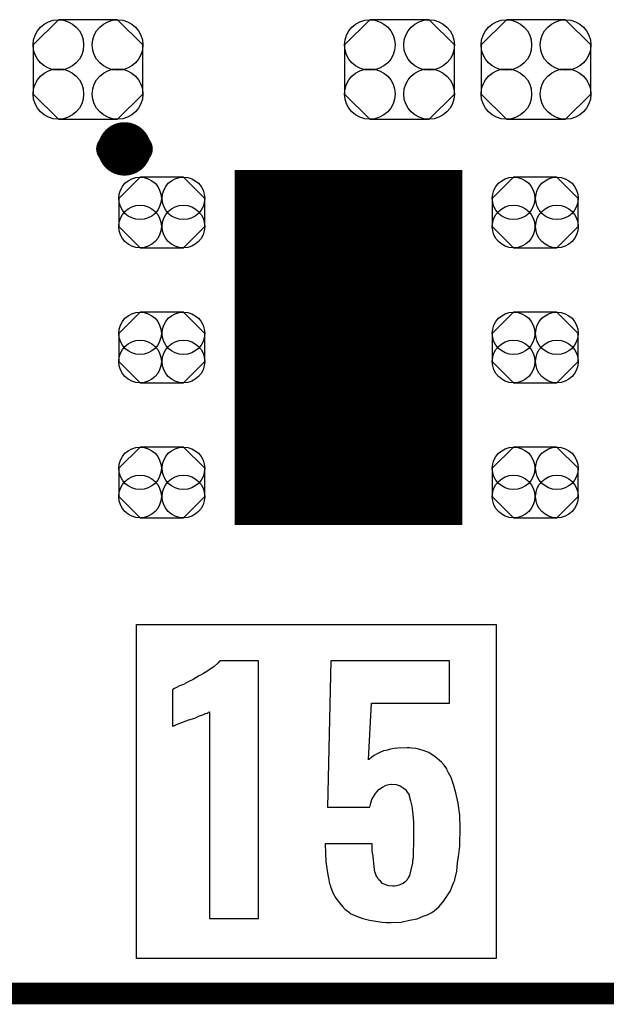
# Model space of a CAD drawing. Extents: x -0.07 to 0.95, y -0.15 to 1.54.
# Tile 6 of 21: x 0.36 to 0.52, y -0.15 to 0.12. Entities that reach past the tile are written whole.
import ezdxf

# ---------------------------------------------------------------- set-up
doc = ezdxf.new("R2010")
doc.units = 0
doc.layers.get('0').update_dxf_attribs({"linetype": 'CONTINUOUS'})
for name, color, linetype in [('gko', 6, 'CONTINUOUS'), ('gto', 2, 'CONTINUOUS'), ('gts', 1, 'CONTINUOUS')]:
    doc.layers.add(name, color=color, linetype=linetype)

# ---------------------------------------------------------------- blocks, each defined once
blk = doc.blocks.new('D73')
at = {"const_width": 0.00395}
blk.add_lwpolyline([(-0.001975, 0, 1), (0.001975, 0, 1)], format="xyb", close=True, dxfattribs=at)
blk = doc.blocks.new('D69')
at = {"const_width": 0.0984}
blk.add_lwpolyline([(-0.0315, 0), (0.0315, 0)], dxfattribs=at)
blk = doc.blocks.new('D77')
blk.add_lwpolyline([(0.0152, -0.0068), (0.0152, 0.0068), (0.0082, 0.0138), (-0.0082, 0.0138), (-0.0152, 0.0068), (-0.0152, -0.0068), (-0.0082, -0.0138), (0.0082, -0.0138)], close=True)
for centre in [(-0.0082, 0.0068), (0.0082, 0.0068), (-0.0082, -0.0068), (0.0082, -0.0068)]:
    blk.add_circle(centre, 0.007)
blk = doc.blocks.new('D79')
blk.add_lwpolyline([(-0.006, -0.0098), (0.006, -0.0098), (0.0119, -0.0039), (0.0119, 0.0039), (0.006, 0.0098), (-0.006, 0.0098), (-0.0119, 0.0039), (-0.0119, -0.0039)], close=True)
for centre in [(-0.006, 0.0039), (0.006, 0.0039), (-0.006, -0.0039), (0.006, -0.0039)]:
    blk.add_circle(centre, 0.0059)

msp = doc.modelspace()

# ---------------------------------------------------------------- linework, layer by layer
at = {"layer": 'gko', "color": 6, "const_width": 0.006}
msp.add_lwpolyline([(-0.05, -0.15), (0.85, -0.15)], dxfattribs=at)
at = {"layer": 'gto', "color": 2, "const_width": 0.007}
for points in [[(0.3919, 0.084, 1), (0.3841, 0.084)], [(0.3841, 0.084, 1), (0.3919, 0.084)]]:
    msp.add_lwpolyline(points, format="xyb", dxfattribs=at)
for points in [[(0.3841, 0.084), (0.3841, 0.084)], [(0.3919, 0.084), (0.3919, 0.084)], [(0.3919, 0.084), (0.3919, 0.084)]]:
    msp.add_lwpolyline(points, dxfattribs=at)
at = {"layer": 'gto', "color": 2}
for points in [[(0.4909, -0.1403), (0.3913, -0.1403), (0.3913, -0.0478), (0.4909, -0.0478), (0.4909, -0.1403)], [(0.4251, -0.0578), (0.4144, -0.0578), (0.4138, -0.0585), (0.4128, -0.0594), (0.4108, -0.0608), (0.4099, -0.0613), (0.4092, -0.0617), (0.4086, -0.062), (0.4085, -0.0621), (0.407, -0.063), (0.4056, -0.0637), (0.4043, -0.0644), (0.4032, -0.0648), (0.4024, -0.0652), (0.4018, -0.0655), (0.4014, -0.0658), (0.4013, -0.0658), (0.4013, -0.0759), (0.4017, -0.0758), (0.4024, -0.0755), (0.4039, -0.0749), (0.4046, -0.0746), (0.4053, -0.0744), (0.4057, -0.0742), (0.4058, -0.0742), (0.4075, -0.0737), (0.4088, -0.0731), (0.4097, -0.0728), (0.4104, -0.0724), (0.411, -0.0723), (0.4113, -0.0721), (0.4115, -0.072), (0.4115, -0.1292), (0.4251, -0.1292), (0.4251, -0.0578)], [(0.478, -0.0578), (0.4451, -0.0578), (0.4442, -0.0984), (0.4559, -0.0984), (0.4562, -0.0973), (0.4565, -0.0963), (0.4575, -0.0946), (0.4584, -0.0935), (0.4594, -0.0928), (0.4604, -0.0923), (0.4612, -0.0921), (0.4618, -0.092), (0.4619, -0.092), (0.4632, -0.0921), (0.4643, -0.0925), (0.4651, -0.093), (0.4658, -0.0935), (0.4662, -0.0942), (0.4665, -0.0946), (0.4668, -0.095), (0.4668, -0.0952), (0.4672, -0.0966), (0.4675, -0.0981), (0.4677, -0.0996), (0.4679, -0.1013), (0.468, -0.1027), (0.468, -0.1038), (0.468, -0.1046), (0.468, -0.1048), (0.468, -0.1049), (0.468, -0.107), (0.468, -0.1088), (0.4679, -0.1103), (0.4679, -0.1116), (0.4679, -0.1125), (0.4677, -0.1132), (0.4677, -0.1136), (0.4677, -0.1138), (0.4673, -0.1157), (0.4669, -0.1173), (0.4666, -0.1178), (0.4664, -0.1182), (0.4662, -0.1184), (0.4662, -0.1185), (0.4657, -0.1191), (0.4651, -0.1195), (0.4639, -0.12), (0.4633, -0.1202), (0.4627, -0.1203), (0.4623, -0.1203), (0.4612, -0.1202), (0.4603, -0.1199), (0.4594, -0.1195), (0.4589, -0.1189), (0.4583, -0.1184), (0.458, -0.1179), (0.4578, -0.1177), (0.4578, -0.1175), (0.4573, -0.1163), (0.4571, -0.1149), (0.4568, -0.112), (0.4566, -0.1106), (0.4566, -0.1095), (0.4566, -0.1088), (0.4566, -0.1085), (0.4435, -0.1085), (0.4436, -0.1111), (0.4437, -0.1134), (0.444, -0.1154), (0.4443, -0.1171), (0.4446, -0.1185), (0.4447, -0.1196), (0.445, -0.1202), (0.445, -0.1204), (0.4457, -0.1221), (0.4465, -0.1236), (0.4475, -0.1249), (0.4483, -0.1259), (0.4491, -0.1267), (0.4498, -0.1272), (0.4504, -0.1277), (0.4505, -0.1278), (0.4522, -0.1286), (0.454, -0.1292), (0.4558, -0.1297), (0.4576, -0.13), (0.4593, -0.1302), (0.4605, -0.1303), (0.4618, -0.1303), (0.4646, -0.1302), (0.4669, -0.1297), (0.469, -0.1293), (0.4707, -0.1286), (0.4721, -0.1281), (0.4729, -0.1277), (0.4736, -0.1272), (0.4737, -0.1271), (0.4751, -0.1259), (0.4764, -0.1243), (0.4773, -0.1229), (0.4782, -0.1216), (0.4787, -0.1203), (0.4791, -0.1193), (0.4794, -0.1186), (0.4794, -0.1184), (0.48, -0.1161), (0.4802, -0.1138), (0.4805, -0.1114), (0.4808, -0.1092), (0.4808, -0.1073), (0.4809, -0.1057), (0.4809, -0.1052), (0.4809, -0.1048), (0.4809, -0.1045), (0.4809, -0.1043), (0.4808, -0.1006), (0.4804, -0.0973), (0.4797, -0.0944), (0.4791, -0.0921), (0.4784, -0.0902), (0.4777, -0.0889), (0.4773, -0.0881), (0.4772, -0.0878), (0.4765, -0.0867), (0.4757, -0.0859), (0.474, -0.0844), (0.4722, -0.0832), (0.4704, -0.0826), (0.4687, -0.0821), (0.4675, -0.082), (0.4669, -0.0819), (0.4662, -0.0819), (0.4637, -0.082), (0.4626, -0.0821), (0.4616, -0.0823), (0.4608, -0.0826), (0.4603, -0.0827), (0.4598, -0.0828), (0.4597, -0.0828), (0.4587, -0.0832), (0.4578, -0.0837), (0.4571, -0.0841), (0.4565, -0.0845), (0.4558, -0.0851), (0.4555, -0.0852), (0.4555, -0.0853), (0.4555, -0.0852), (0.4555, -0.0852), (0.4564, -0.0696), (0.478, -0.0696), (0.478, -0.0578)]]:
    msp.add_lwpolyline(points, dxfattribs=at)

# ---------------------------------------------------------------- block references
at = {"layer": 'gto'}
for p in [(0.3841, 0.084), (0.3841, 0.084), (0.3919, 0.084), (0.3919, 0.084), (0.3919, 0.084), (0.3919, 0.084)]:
    msp.add_blockref('D73', p, dxfattribs=at)
at = {"layer": 'gts'}
for name, p in [('D77', (0.3779, 0.106)), ('D77', (0.4641, 0.106)), ('D77', (0.5019, 0.106)), ('D69', (0.45, 0.029)), ('D79', (0.3983, 0.0664)), ('D79', (0.5017, 0.0664)), ('D79', (0.3983, 0.029)), ('D79', (0.5017, 0.029)), ('D79', (0.3983, -0.0084)), ('D79', (0.5017, -0.0084))]:
    msp.add_blockref(name, p, dxfattribs=at)

doc.saveas('drawing.dxf')
